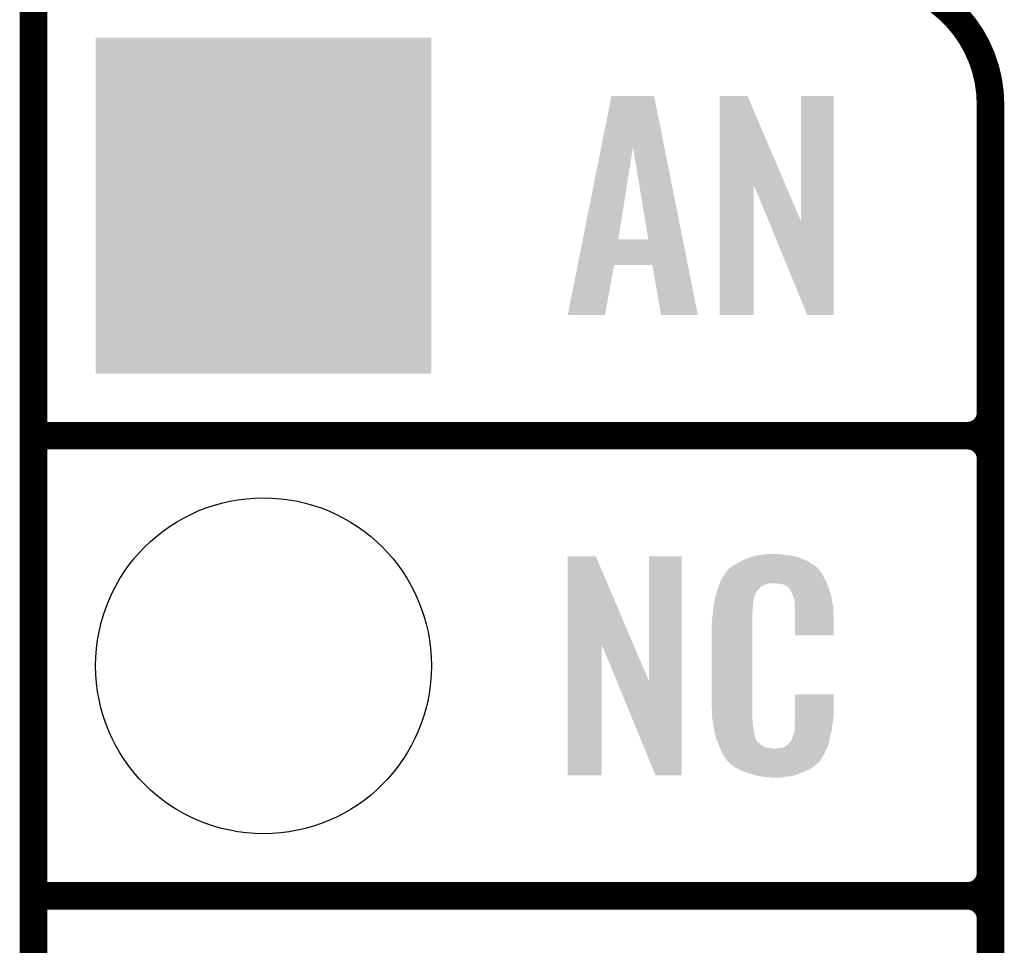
# Model space of a CAD drawing. Extents: x -1.3 to 24.2, y -3.9 to 53.4.
# Tile 13 of 35: x -1.3 to 4.1, y 13.7 to 18.8. Entities that reach past the tile are written whole.
import ezdxf

# ---------------------------------------------------------------- set-up
doc = ezdxf.new("R2010")
doc.units = 0
doc.layers.get('0').update_dxf_attribs({"linetype": 'CONTINUOUS'})
for name, color, linetype in [('CURRENT_16_CLICK_V100_GKO', 5, 'CONTINUOUS'), ('CURRENT_16_CLICK_V100_GTO', 14, 'CONTINUOUS'), ('CURRENT_16_CLICK_V100_GTS', 12, 'CONTINUOUS')]:
    doc.layers.add(name, color=color, linetype=linetype)

# ---------------------------------------------------------------- blocks, each defined once
blk = doc.blocks.new('SQUARE_37')
blk.add_solid([(0.9271, 0.9271), (0.9271, -0.9271), (-0.9271, 0.9271), (-0.9271, -0.9271)])
blk = doc.blocks.new('ROUND_38')
blk.add_circle((0, 0), 0.9271)

msp = doc.modelspace()

# ---------------------------------------------------------------- linework, layer by layer
at = {"layer": 'CURRENT_16_CLICK_V100_GKO', "const_width": 0.1524}
msp.add_lwpolyline([(-1.27, -3.81), (-1.27, 51.054)], dxfattribs=at)
at = {"layer": 'CURRENT_16_CLICK_V100_GTO', "const_width": 0.1524}
for points in [[(4.0132, 18.3388, 0.4142136), (3.302, 19.05)], [(3.8862, 16.51, 0.4142136), (4.0132, 16.637)], [(4.0132, 16.383, 0.4142136), (3.8862, 16.51)], [(4.0132, 16.383, 0.4142136), (3.8862, 16.51)], [(3.8862, 13.97, 0.4142136), (4.0132, 14.097)], [(4.0132, 13.843, 0.4142136), (3.8862, 13.97)], [(4.0132, 13.843, 0.4142136), (3.8862, 13.97)]]:
    msp.add_lwpolyline(points, format="xyb", dxfattribs=at)
for points in [[(4.0132, -0.5588), (4.0132, 18.3388)], [(-1.27, 16.51), (3.8862, 16.51)], [(-1.27, 16.51), (3.8862, 16.51)], [(4.0132, 14.097), (4.0132, 16.383)], [(-1.27, 13.97), (3.8862, 13.97)], [(-1.27, 13.97), (3.8862, 13.97)], [(4.0132, 11.557), (4.0132, 13.843)]]:
    msp.add_lwpolyline(points, dxfattribs=at)
at = {"layer": 'CURRENT_16_CLICK_V100_GTO'}
for points in [[(1.863958, 18.102448), (1.920256, 18.3845), (2.21275, 18.102448), (2.156464, 18.3845)], [(1.920256, 18.3845), (1.92026, 18.38452), (2.156464, 18.3845), (1.92026, 18.38452)], [(2.517154, 17.896718), (2.517162, 18.384504), (2.880148, 17.896718), (2.672084, 18.384504)], [(2.517162, 18.384504), (2.517164, 18.38452), (2.672084, 18.384504), (2.517164, 18.38452)], [(2.96672, 17.693758), (2.966742, 18.384496), (3.147046, 17.693758), (3.14706, 18.384496)], [(2.966742, 18.384496), (2.966744, 18.38452), (3.14706, 18.384496), (2.966744, 18.38452)], [(1.762594, 17.594606), (1.863958, 18.102448), (1.958344, 17.594606), (2.039602, 18.102448)], [(2.123414, 17.59458), (2.039602, 18.102448), (2.314098, 17.59458), (2.21275, 18.102448)], [(2.51714, 17.175504), (2.517154, 17.896718), (2.705076, 17.175504), (2.7051, 17.896718)], [(2.78873, 17.693758), (2.7051, 17.896718), (2.96672, 17.693758), (2.880148, 17.896718)], [(3.002276, 17.175496), (2.78873, 17.693758), (3.147036, 17.175496), (3.147046, 17.693758)], [(1.734198, 17.45234), (1.762588, 17.59458), (2.342484, 17.45234), (2.314098, 17.59458)], [(1.762588, 17.59458), (1.762594, 17.594606), (2.123414, 17.59458), (1.958344, 17.594606)], [(1.678944, 17.175508), (1.734194, 17.45232), (1.884664, 17.175508), (1.935476, 17.45232)], [(1.734194, 17.45232), (1.734198, 17.45234), (1.935476, 17.45232), (2.14628, 17.45234)], [(2.194556, 17.1755), (2.14628, 17.45234), (2.39773, 17.1755), (2.342484, 17.45234)], [(1.88466, 17.17548), (1.678944, 17.175508), (1.88466, 17.17548), (1.884664, 17.175508)], [(2.397732, 17.17548), (2.39773, 17.1755), (2.397732, 17.17548), (2.194556, 17.1755)], [(2.705076, 17.17548), (2.51714, 17.175504), (2.705076, 17.17548), (2.705076, 17.175504)], [(3.147036, 17.17548), (3.002276, 17.175496), (3.147036, 17.17548), (3.147036, 17.175496)], [(1.678954, 15.356718), (1.678962, 15.844504), (2.041948, 15.356718), (1.833884, 15.844504)], [(1.678962, 15.844504), (1.678964, 15.84452), (1.833884, 15.844504), (1.678964, 15.84452)], [(2.12852, 15.153758), (2.128542, 15.844496), (2.308846, 15.153758), (2.30886, 15.844496)], [(2.128542, 15.844496), (2.128544, 15.84452), (2.30886, 15.844496), (2.128544, 15.84452)], [(2.6162, 15.80642), (2.639784, 15.81912), (3.02091, 15.80642), (2.99974, 15.81912)], [(2.639784, 15.81912), (2.64922, 15.8242), (2.99974, 15.81912), (2.98813, 15.8242)], [(2.64922, 15.8242), (2.674618, 15.83436), (2.98813, 15.8242), (2.964908, 15.83436)], [(2.674618, 15.83436), (2.682238, 15.8369), (2.964908, 15.83436), (2.959102, 15.8369)], [(2.682238, 15.8369), (2.69748, 15.84198), (2.959102, 15.8369), (2.938782, 15.84198)], [(2.69748, 15.84198), (2.714414, 15.84706), (2.938782, 15.84198), (2.91846, 15.84706)], [(2.714414, 15.84706), (2.722882, 15.8496), (2.91846, 15.84706), (2.89814, 15.8496)], [(2.722882, 15.8496), (2.75336, 15.85214), (2.89814, 15.8496), (2.87782, 15.85214)], [(2.75336, 15.85214), (2.7686, 15.85468), (2.87782, 15.85214), (2.862582, 15.85468)], [(2.7686, 15.85468), (2.783842, 15.85722), (2.847342, 15.85468), (2.834642, 15.85722)], [(2.557272, 15.760702), (2.56133, 15.765776), (3.073402, 15.760702), (3.070862, 15.765776)], [(2.56133, 15.765776), (2.5654, 15.770862), (3.070862, 15.765776), (3.066504, 15.770862)], [(2.5654, 15.770862), (2.579912, 15.78356), (3.066504, 15.770862), (3.055622, 15.78356)], [(2.579912, 15.78356), (2.585722, 15.788642), (3.055622, 15.78356), (3.048508, 15.788642)], [(2.585722, 15.788642), (2.598784, 15.796262), (3.048508, 15.788642), (3.03784, 15.796262)], [(2.598784, 15.796262), (2.6162, 15.80642), (3.03784, 15.796262), (3.02091, 15.80642)], [(2.520314, 15.699738), (2.524762, 15.712442), (3.10896, 15.699738), (3.102032, 15.712442)], [(2.524762, 15.712442), (2.53462, 15.72768), (3.102032, 15.712442), (3.09372, 15.72768)], [(2.53462, 15.72768), (2.549408, 15.750536), (3.09372, 15.72768), (3.083562, 15.750536)], [(2.549408, 15.750536), (2.5527, 15.755622), (3.083562, 15.750536), (3.07848, 15.755622)], [(2.5527, 15.755622), (2.552724, 15.75816), (3.07848, 15.755622), (3.075944, 15.75816)], [(2.552724, 15.75816), (2.555246, 15.758168), (3.075944, 15.75816), (3.075936, 15.758168)], [(2.555246, 15.758168), (2.557272, 15.760702), (3.075936, 15.758168), (3.073402, 15.760702)], [(2.504572, 15.654018), (2.50698, 15.66164), (2.725418, 15.654018), (2.73304, 15.66164)], [(2.50698, 15.66164), (2.513202, 15.679416), (2.73304, 15.66164), (2.750822, 15.679416)], [(2.513202, 15.679416), (2.518536, 15.694658), (2.750822, 15.679416), (2.788916, 15.694658)], [(2.518536, 15.69466), (2.520314, 15.699738), (3.110774, 15.69466), (3.10896, 15.699738)], [(2.518536, 15.694658), (2.518536, 15.69466), (2.788916, 15.694658), (2.837178, 15.69466)], [(2.85496, 15.69212), (2.837178, 15.69466), (3.111682, 15.69212), (3.110774, 15.69466)], [(2.867658, 15.68958), (2.85496, 15.69212), (3.112588, 15.68958), (3.111682, 15.69212)], [(2.893056, 15.676882), (2.867658, 15.68958), (3.117124, 15.676882), (3.112588, 15.68958)], [(2.898138, 15.671802), (2.893056, 15.676882), (3.118938, 15.671802), (3.117124, 15.676882)], [(2.903584, 15.66418), (2.898138, 15.671802), (3.121658, 15.66418), (3.118938, 15.671802)], [(2.910838, 15.654022), (2.903584, 15.66418), (3.124648, 15.654022), (3.121658, 15.66418)], [(2.489332, 15.598138), (2.490134, 15.603218), (2.7051, 15.598138), (2.7051, 15.603218)], [(2.490134, 15.603218), (2.49174, 15.613382), (2.7051, 15.603218), (2.70787, 15.613382)], [(2.49174, 15.613382), (2.497352, 15.631158), (2.70787, 15.613382), (2.712718, 15.631158)], [(2.497352, 15.631158), (2.504572, 15.654018), (2.712718, 15.631158), (2.725418, 15.654018)], [(2.921, 15.63116), (2.910838, 15.654022), (3.131372, 15.63116), (3.124648, 15.654022)], [(2.925064, 15.621002), (2.921, 15.63116), (3.13436, 15.621002), (3.131372, 15.63116)], [(2.92608, 15.61846), (2.925064, 15.621002), (3.13487, 15.61846), (3.13436, 15.621002)], [(2.928618, 15.613384), (2.92608, 15.61846), (3.135884, 15.613384), (3.13487, 15.61846)], [(2.92862, 15.610842), (2.928618, 15.613384), (3.136392, 15.610842), (3.135884, 15.613384)], [(2.93116, 15.598142), (2.92862, 15.610842), (3.138932, 15.598142), (3.136392, 15.610842)], [(2.48158, 15.54226), (2.483836, 15.562578), (2.70002, 15.54226), (2.70002, 15.562578)], [(2.483836, 15.562578), (2.48412, 15.56512), (2.70002, 15.562578), (2.700528, 15.56512)], [(2.48412, 15.56512), (2.485722, 15.575278), (2.700528, 15.56512), (2.70256, 15.575278)], [(2.485722, 15.575278), (2.487728, 15.587978), (2.70256, 15.575278), (2.70256, 15.587978)], [(2.487728, 15.587978), (2.489332, 15.598138), (2.70256, 15.587978), (2.7051, 15.598138)], [(2.93116, 15.580358), (2.93116, 15.598142), (3.14249, 15.580358), (3.138932, 15.598142)], [(2.931942, 15.570198), (2.93116, 15.580358), (3.14452, 15.570198), (3.14249, 15.580358)], [(2.9337, 15.54734), (2.931942, 15.570198), (3.145474, 15.54734), (3.14452, 15.570198)], [(2.9337, 15.50924), (2.9337, 15.54734), (3.14706, 15.50924), (3.145474, 15.54734)], [(2.4765, 15.50162), (2.47904, 15.5194), (2.69748, 15.50162), (2.69748, 15.5194)], [(2.4765, 15.483842), (2.4765, 15.50162), (2.69748, 15.483842), (2.69748, 15.50162)], [(2.47904, 15.5194), (2.479322, 15.521938), (2.69748, 15.5194), (2.69748, 15.521938)], [(2.479322, 15.521938), (2.48158, 15.54226), (2.69748, 15.521938), (2.70002, 15.54226)], [(2.9337, 15.407664), (2.9337, 15.50924), (3.147036, 15.407664), (3.14706, 15.50924)], [(2.47396, 15.471142), (2.4765, 15.483842), (2.69748, 15.471142), (2.69748, 15.483842)], [(2.47396, 15.02156), (2.47396, 15.471142), (2.69748, 15.02156), (2.69748, 15.471142)], [(3.147036, 15.40764), (2.9337, 15.407664), (3.147036, 15.40764), (3.147036, 15.407664)], [(1.67894, 14.635504), (1.678954, 15.356718), (1.866876, 14.635504), (1.8669, 15.356718)], [(1.95053, 15.153758), (1.8669, 15.356718), (2.12852, 15.153758), (2.041948, 15.356718)], [(2.164076, 14.635496), (1.95053, 15.153758), (2.308836, 14.635496), (2.308846, 15.153758)], [(2.933704, 14.958058), (2.933722, 15.082496), (3.14706, 14.958058), (3.14706, 15.082496)], [(2.933722, 15.082496), (2.933724, 15.08252), (3.14706, 15.082496), (2.933724, 15.08252)], [(2.476312, 14.95806), (2.47396, 15.02156), (2.69748, 14.95806), (2.69748, 15.02156)], [(2.4765, 14.952982), (2.476312, 14.95806), (2.698206, 14.952982), (2.69748, 14.95806)], [(2.47871, 14.940278), (2.4765, 14.952982), (2.70002, 14.940278), (2.698206, 14.952982)], [(2.9337, 14.94282), (2.933704, 14.958058), (3.14452, 14.94282), (3.14706, 14.958058)], [(2.482686, 14.917418), (2.47871, 14.940278), (2.70002, 14.917418), (2.70002, 14.940278)], [(2.48666, 14.89456), (2.482686, 14.917418), (2.704834, 14.89456), (2.70002, 14.917418)], [(2.491742, 14.86916), (2.48666, 14.89456), (2.71018, 14.86916), (2.704834, 14.89456)], [(2.93116, 14.91234), (2.932974, 14.92504), (3.140286, 14.91234), (3.14198, 14.92504)], [(2.93116, 14.886942), (2.93116, 14.91234), (3.1369, 14.886942), (3.140286, 14.91234)], [(2.932974, 14.92504), (2.9337, 14.930122), (3.14198, 14.92504), (3.142706, 14.930122)], [(2.9337, 14.930122), (2.9337, 14.94282), (3.142706, 14.930122), (3.14452, 14.94282)], [(2.496314, 14.846298), (2.491742, 14.86916), (2.712722, 14.846298), (2.71018, 14.86916)], [(2.49682, 14.843762), (2.496314, 14.846298), (2.713992, 14.843762), (2.712722, 14.846298)], [(2.504142, 14.825982), (2.49682, 14.843762), (2.722882, 14.825982), (2.713992, 14.843762)], [(2.908302, 14.820902), (2.921, 14.84376), (3.121658, 14.820902), (3.12674, 14.84376)], [(2.921, 14.84376), (2.921002, 14.843762), (3.12674, 14.84376), (3.12674, 14.843762)], [(2.921002, 14.843762), (2.92862, 14.869162), (3.12674, 14.843762), (3.132716, 14.869162)], [(2.92862, 14.869162), (2.928622, 14.871704), (3.132716, 14.869162), (3.133314, 14.871704)], [(2.928622, 14.871704), (2.93116, 14.876784), (3.133314, 14.871704), (3.134508, 14.876784)], [(2.93116, 14.876784), (2.93116, 14.886942), (3.134508, 14.876784), (3.1369, 14.886942)], [(2.50519, 14.823436), (2.504142, 14.825982), (2.725422, 14.823436), (2.722882, 14.825982)], [(2.50728, 14.818362), (2.50519, 14.823436), (2.727964, 14.818362), (2.725422, 14.823436)], [(2.509372, 14.813278), (2.50728, 14.818362), (2.735582, 14.813278), (2.727964, 14.818362)], [(2.51251, 14.80566), (2.509372, 14.813278), (2.7432, 14.80566), (2.735582, 14.813278)], [(2.5146, 14.80058), (2.51251, 14.80566), (2.750822, 14.80058), (2.7432, 14.80566)], [(2.516554, 14.7955), (2.5146, 14.80058), (2.758442, 14.7955), (2.750822, 14.80058)], [(2.519486, 14.78788), (2.516554, 14.7955), (2.773684, 14.78788), (2.758442, 14.7955)], [(2.52144, 14.7828), (2.519486, 14.78788), (2.819402, 14.7828), (2.773684, 14.78788)], [(2.829562, 14.782802), (2.837184, 14.78534), (3.109408, 14.782802), (3.110602, 14.78534)], [(2.847342, 14.78534), (2.872742, 14.79042), (3.110602, 14.78534), (3.112992, 14.79042)], [(2.872742, 14.79042), (2.885436, 14.798038), (3.112992, 14.79042), (3.116578, 14.798038)], [(2.885436, 14.798038), (2.88544, 14.79804), (3.116578, 14.798038), (3.116578, 14.79804)], [(2.88544, 14.79804), (2.895602, 14.80566), (3.116578, 14.79804), (3.118272, 14.80566)], [(2.895602, 14.80566), (2.89814, 14.805684), (3.118272, 14.80566), (3.118276, 14.805684)], [(2.89814, 14.805684), (2.898146, 14.810746), (3.118276, 14.805684), (3.119402, 14.810746)], [(2.898146, 14.810746), (2.908302, 14.820902), (3.119402, 14.810746), (3.121658, 14.820902)], [(2.5273, 14.76756), (2.52144, 14.7828), (3.102236, 14.76756), (3.109406, 14.7828)], [(2.534358, 14.75486), (2.5273, 14.76756), (3.09626, 14.75486), (3.102236, 14.76756)], [(2.540002, 14.744698), (2.534358, 14.75486), (3.090162, 14.744698), (3.09626, 14.75486)], [(2.55016, 14.72946), (2.540002, 14.744698), (3.08102, 14.72946), (3.090162, 14.744698)], [(2.819402, 14.7828), (2.829562, 14.782802), (3.109406, 14.7828), (3.109408, 14.782802)], [(2.552694, 14.726926), (2.55016, 14.72946), (3.079498, 14.726926), (3.08102, 14.72946)], [(2.5527, 14.724384), (2.552694, 14.726926), (3.077974, 14.724384), (3.079498, 14.726926)], [(2.559234, 14.71676), (2.5527, 14.724384), (3.0734, 14.71676), (3.077974, 14.724384)], [(2.563586, 14.71168), (2.559234, 14.71676), (3.070856, 14.71168), (3.0734, 14.71676)], [(2.567938, 14.7066), (2.563586, 14.71168), (3.064508, 14.7066), (3.070856, 14.71168)], [(2.573866, 14.70152), (2.567938, 14.7066), (3.05816, 14.70152), (3.064508, 14.7066)], [(2.585718, 14.69136), (2.573866, 14.70152), (3.046308, 14.69136), (3.05816, 14.70152)], [(2.593848, 14.68628), (2.585718, 14.69136), (3.040382, 14.68628), (3.046308, 14.69136)], [(2.6223, 14.6685), (2.593848, 14.68628), (3.014982, 14.6685), (3.040382, 14.68628)], [(1.866876, 14.63548), (1.67894, 14.635504), (1.866876, 14.63548), (1.866876, 14.635504)], [(2.308836, 14.63548), (2.164076, 14.635496), (2.308836, 14.63548), (2.308836, 14.635496)], [(2.62636, 14.665962), (2.6223, 14.6685), (3.009058, 14.665962), (3.014982, 14.6685)], [(2.659016, 14.65326), (2.62636, 14.665962), (2.97942, 14.65326), (3.009058, 14.665962)], [(2.67208, 14.648178), (2.659016, 14.65326), (2.96635, 14.648178), (2.97942, 14.65326)], [(2.715258, 14.63548), (2.67208, 14.648178), (2.933698, 14.63548), (2.96635, 14.648178)], [(2.742354, 14.6304), (2.715258, 14.63548), (2.910838, 14.6304), (2.933698, 14.63548)], [(2.7559, 14.62786), (2.742354, 14.6304), (2.8829, 14.62786), (2.910838, 14.6304)], [(2.77368, 14.62532), (2.7559, 14.62786), (2.867658, 14.62532), (2.8829, 14.62786)], [(2.801618, 14.62278), (2.788918, 14.62532), (2.852418, 14.62278), (2.867658, 14.62532)]]:
    msp.add_solid(points, dxfattribs=at)

# ---------------------------------------------------------------- block references
at = {"layer": 'CURRENT_16_CLICK_V100_GTS'}
for name, p in [('SQUARE_37', (0, 17.78)), ('ROUND_38', (0, 15.24))]:
    msp.add_blockref(name, p, dxfattribs=at)

doc.saveas('drawing.dxf')
